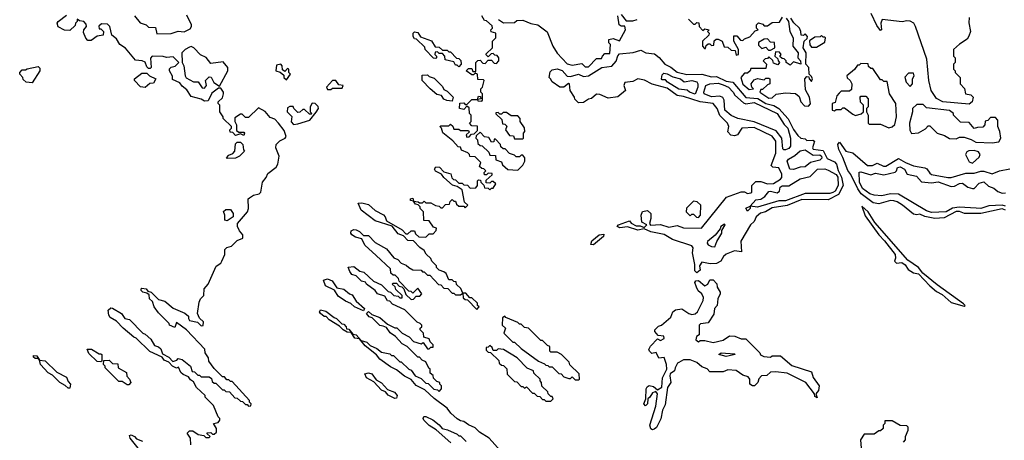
# Model space of a CAD drawing. Extents: x 2737310 to 2869991, y 870230 to 1012730.
# Tile 78 of 256: x 2819860 to 2825859, y 910102 to 912667. Entities that reach past the tile are written whole.
import ezdxf

# ---------------------------------------------------------------- set-up
doc = ezdxf.new("R2010")
doc.units = 0

msp = doc.modelspace()

# ---------------------------------------------------------------- linework, layer by layer
at = {"layer": '0CON02XD'}
for points in [[(2820902.5, 910075), (2820900, 910115), (2820880, 910145), (2820895, 910160), (2820915, 910160), (2820948.3, 910138.3), (2820981.7, 910131.7), (2820995, 910120), (2821015, 910120), (2821020, 910125), (2821001.7, 910141.7), (2821001.7, 910148.3), (2821025, 910150), (2821035, 910140), (2821045, 910140), (2821058.3, 910151.7), (2821060, 910175), (2821040, 910205), (2821068.3, 910211.7), (2821080, 910225), (2821080, 910235), (2821070, 910245), (2821040, 910315), (2820990, 910365), (2820990, 910375), (2820937.5, 910425), (2820919.3, 910459.3), (2820900.7, 910470.7), (2820888.3, 910488.3), (2820855, 910502.5), (2820842.5, 910515), (2820828.3, 910548.3), (2820815, 910542.5), (2820790, 910555), (2820768.3, 910578.3), (2820740.7, 910590.7), (2820728.3, 910608.3), (2820653.6, 910643.6), (2820570, 910725), (2820555, 910730), (2820490, 910785), (2820449.3, 910829.3), (2820410.7, 910850.7), (2820402.5, 910865), (2820400, 910895), (2820415, 910910), (2820425, 910907.5), (2820480, 910875), (2820500, 910845), (2820528.3, 910838.3), (2820610, 910755), (2820625, 910750), (2820659.3, 910719.3), (2820680.7, 910680.7), (2820705, 910672.5), (2820719.3, 910659.3), (2820730, 910630), (2820769.3, 910609.3), (2820792.5, 910582.5), (2820818.3, 910591.7), (2820825, 910600), (2820850, 910595), (2820900, 910555), (2820911.7, 910521.7), (2820925, 910520), (2820945, 910500), (2820955, 910500), (2820965, 910490), (2821015, 910490), (2821028.3, 910478.3), (2821031.7, 910461.7), (2821045, 910450), (2821055, 910450), (2821095, 910410), (2821105, 910410), (2821115, 910400), (2821138.3, 910398.3), (2821171.7, 910361.7), (2821185, 910360), (2821205, 910340), (2821218.3, 910338.3), (2821235, 910320), (2821245, 910320), (2821255, 910310), (2821268.3, 910311.7), (2821270, 910325), (2821260, 910335), (2821260, 910345), (2821155, 910460), (2821145, 910460), (2821135, 910470), (2821121.7, 910471.7), (2821108.3, 910488.3), (2821095, 910490), (2821045, 910540), (2821012.5, 910585), (2821010, 910605), (2820990, 910635), (2820988.3, 910658.3), (2820876.4, 910776.4), (2820815, 910820), (2820805, 910790), (2820773.6, 910803.6), (2820770, 910815), (2820705, 910880), (2820680, 910915), (2820668.3, 910948.3), (2820650, 910965), (2820648.3, 910988.3), (2820635, 911000), (2820610, 911005), (2820600, 911015), (2820600, 911025), (2820605, 911030), (2820630, 911025), (2820641.7, 911011.7), (2820660, 911005), (2820705, 910960), (2820745, 910950), (2820795, 910908.8), (2820867, 910877), (2820888.3, 910858.3), (2820887.5, 910845), (2820895, 910832.5), (2820942.5, 910822.5), (2820965, 910800), (2820978.3, 910801.7), (2820980, 910825), (2820956.4, 910846.4), (2820942.5, 910875), (2820952.5, 910945), (2820962.5, 910965), (2820982.5, 910985), (2820983.8, 911025), (2821007.5, 911055), (2821056.4, 911163.6), (2821085, 911182.5), (2821092.5, 911195), (2821110, 911235), (2821110, 911265), (2821123, 911277), (2821150, 911285), (2821185, 911320), (2821220, 911335), (2821220, 911355), (2821198.3, 911378.3), (2821187.5, 911405), (2821187.5, 911425), (2821247.5, 911495), (2821253.6, 911516.4), (2821252.5, 911575), (2821259.3, 911580.7), (2821285, 911596.7), (2821320, 911605), (2821330, 911615), (2821340, 911675), (2821362.5, 911705), (2821371.7, 911728.3), (2821423, 911767), (2821432.5, 911785), (2821441.2, 911835), (2821421.2, 911885), (2821423.3, 911905), (2821445, 911927.5), (2821476.4, 911943.6), (2821482.5, 911955), (2821470.7, 911990.7), (2821436.4, 912036.4), (2821415, 912060), (2821385, 912070), (2821356.1, 912106.1), (2821315, 912130), (2821255, 912070), (2821235, 912070), (2821215, 912090), (2821205, 912090), (2821171.7, 912068.3), (2821170, 912045), (2821180, 912025), (2821181.7, 911991.7), (2821195, 911980), (2821225, 911980), (2821230, 911975), (2821225, 911960), (2821205, 911970), (2821175, 911960), (2821158.3, 911978.3), (2821141.7, 911981.7), (2821140, 911995), (2821150, 912005), (2821150, 912015), (2821100, 912065), (2821100, 912075), (2821080, 912105), (2821080, 912145), (2821070, 912155), (2821070, 912165), (2821095, 912190), (2821102.5, 912215), (2821102.5, 912225), (2821085, 912250), (2821071.7, 912248.3), (2821030.7, 912219.3), (2821008.8, 912171.2), (2820985, 912170), (2820965, 912182.5), (2820905, 912197.5), (2820878.3, 912238.3), (2820850.7, 912260.7), (2820835, 912282.5), (2820791.7, 912301.7), (2820791.7, 912321.7), (2820772.5, 912355), (2820773, 912367), (2820783, 912377), (2820807, 912383), (2820830, 912405), (2820795, 912440), (2820755, 912436.7), (2820735, 912442.5), (2820666.4, 912443.6), (2820657, 912433), (2820660, 912375), (2820655, 912370), (2820645, 912370), (2820635, 912380), (2820625, 912407.5), (2820606.4, 912416.4), (2820565, 912420), (2820505, 912492.5), (2820470, 912515), (2820449.3, 912549.3), (2820421.7, 912571.7), (2820410, 912625), (2820395, 912640), (2820358.3, 912641.7), (2820343, 912627), (2820345, 912610), (2820355, 912610), (2820370, 912595), (2820368.3, 912571.7), (2820333, 912567), (2820295, 912540), (2820275, 912540), (2820263, 912553), (2820248.3, 912588.3), (2820250, 912605), (2820267.5, 912625), (2820265, 912640), (2820250, 912655), (2820225, 912660), (2820210, 912670), (2820210, 912655), (2820200, 912645), (2820198.3, 912631.7), (2820165, 912600), (2820133, 912603), (2820095, 912622.5), (2820087.5, 912645), (2820093.6, 912656.4), (2820145, 912693.3)], [(2820559.3, 912689.3), (2820595, 912647.5), (2820630, 912635), (2820645, 912620), (2820688.3, 912618.3), (2820695, 912580), (2820783, 912583), (2820825, 912596.7), (2820863, 912593), (2820898.3, 912611.7), (2820907.5, 912625), (2820906.7, 912635), (2820877.5, 912695)], [(2822635, 912340), (2822625, 912330), (2822615, 912330), (2822580, 912355), (2822595, 912370), (2822615, 912370), (2822621.7, 912351.7), (2822638.3, 912351.7), (2822640, 912405), (2822651.7, 912418.3), (2822665, 912420), (2822681.7, 912401.7), (2822695, 912400), (2822715, 912420), (2822735, 912420), (2822751.7, 912401.7), (2822765, 912400), (2822780, 912415), (2822780, 912435), (2822768.3, 912448.3), (2822755, 912450), (2822745, 912460), (2822731.7, 912458.3), (2822715, 912440), (2822701.7, 912451.7), (2822701.7, 912458.3), (2822740, 912495), (2822740, 912535), (2822760, 912555), (2822760, 912585), (2822731.7, 912591.7), (2822730, 912605), (2822740, 912615), (2822738.3, 912628.3), (2822705, 912660), (2822691.7, 912661.7), (2822675, 912690)], [(2822777, 912667), (2822808.3, 912648.3), (2822875, 912650), (2822888.3, 912661.7), (2822925, 912663.3), (2822975, 912643.8), (2823016.1, 912636.1), (2823073, 912593), (2823107.5, 912505), (2823135, 912462.5), (2823195, 912397.5), (2823225, 912390), (2823285, 912400), (2823305, 912380), (2823325, 912380), (2823375, 912430), (2823405, 912430), (2823410, 912445), (2823425, 912460), (2823455, 912460), (2823460, 912515), (2823450, 912525), (2823450, 912545), (2823475, 912552.5), (2823515, 912537.5), (2823550, 912605), (2823547.5, 912627.5), (2823525, 912627.5), (2823512.5, 912635), (2823505, 912690)], [(2823525, 912697.5), (2823555, 912660), (2823595, 912660), (2823621.7, 912668.3)], [(2823935, 912670), (2823965, 912640), (2823975, 912640), (2823985, 912650), (2823998.3, 912648.3), (2824000, 912625), (2824021.7, 912601.7), (2824035, 912610), (2824060, 912605), (2824050, 912595), (2824060, 912585), (2824058.3, 912571.7), (2824020, 912535), (2824020, 912505), (2824031.7, 912491.7), (2824038.3, 912491.7), (2824041.7, 912508.3), (2824055, 912520), (2824065, 912520), (2824075, 912510), (2824088.3, 912511.7), (2824091.7, 912538.3), (2824102.5, 912547.5), (2824115, 912547.5), (2824140, 912535), (2824151.7, 912501.7), (2824175, 912500), (2824195, 912480), (2824218.3, 912478.3), (2824225, 912450), (2824240, 912455), (2824240, 912485), (2824210, 912535), (2824211.7, 912568.3), (2824228.3, 912568.3), (2824251.7, 912541.7), (2824265, 912540), (2824275, 912550), (2824308.3, 912561.7), (2824341.7, 912598.3), (2824360, 912605), (2824350, 912615), (2824350, 912635), (2824361.7, 912648.3), (2824388.3, 912638.3), (2824395, 912630), (2824415, 912630), (2824445, 912650), (2824488.3, 912651.7), (2824508.3, 912681.7)], [(2824530, 912675), (2824543.3, 912655), (2824552.5, 912595), (2824572.5, 912555), (2824570, 912505), (2824602.5, 912465), (2824600, 912435), (2824616.7, 912416.7), (2824620, 912395), (2824575, 912410), (2824555, 912390), (2824530, 912405), (2824530, 912415), (2824518.3, 912428.3), (2824505, 912430), (2824491.7, 912441.7), (2824500, 912455), (2824488.3, 912468.3), (2824465, 912470), (2824460, 912445), (2824478.3, 912428.3), (2824480, 912415), (2824490, 912405), (2824478.3, 912391.7), (2824451.7, 912401.7), (2824448.3, 912418.3), (2824425, 912440), (2824415, 912430), (2824401.7, 912428.3), (2824390, 912415), (2824410, 912395), (2824405, 912370), (2824315, 912370), (2824310, 912355), (2824295, 912340), (2824275, 912340), (2824253.3, 912315), (2824265, 912272.5), (2824305, 912240), (2824330, 912245), (2824320, 912255), (2824317.5, 912275), (2824335, 912300), (2824355, 912307.5), (2824395, 912300), (2824405, 912310), (2824425, 912310), (2824430, 912305), (2824430, 912275), (2824415, 912270), (2824385, 912240), (2824375, 912240), (2824370, 912225), (2824425, 912187.5), (2824445, 912190), (2824468.3, 912211.7), (2824525, 912220), (2824587, 912217), (2824608.3, 912198.3), (2824620, 912165), (2824641.7, 912141.7), (2824665, 912140), (2824677, 912153), (2824672.5, 912195), (2824648.3, 912238.3), (2824642.5, 912305), (2824655, 912320), (2824668.3, 912318.3), (2824670, 912305), (2824685, 912290), (2824690, 912305), (2824685, 912320), (2824670, 912335), (2824667.5, 912375), (2824650, 912395), (2824652.5, 912465), (2824632.5, 912495), (2824640, 912535), (2824658.3, 912551.7), (2824660, 912565), (2824645, 912580), (2824635, 912570), (2824621.7, 912571.7), (2824620, 912595), (2824610, 912615), (2824577, 912647), (2824557.5, 912675)], [(2825645, 912680), (2825643, 912647), (2825653.3, 912595), (2825643.6, 912566.4), (2825633, 912547), (2825585, 912517.5), (2825550, 912485), (2825550, 912445), (2825560, 912435), (2825560, 912405), (2825550, 912395), (2825550, 912365), (2825560, 912355), (2825560, 912345), (2825590, 912315), (2825590, 912275), (2825617, 912247), (2825622.5, 912215), (2825655, 912208.8), (2825669.2, 912195), (2825662, 912165), (2825645, 912151.4), (2825485, 912166), (2825445, 912186.7), (2825413.3, 912235), (2825398.8, 912295), (2825385.8, 912425), (2825317.5, 912625), (2825307.5, 912645), (2825285, 912657.5), (2825265, 912660), (2825236.4, 912653.6), (2825115, 912667.5), (2825106.7, 912645), (2825110, 912605), (2825105, 912600), (2825081.2, 912631.2), (2825047.5, 912705)], [(2822535, 912380), (2822525, 912390), (2822515, 912390), (2822505, 912410), (2822451.7, 912421.7), (2822450, 912445), (2822435, 912460), (2822415, 912460), (2822405, 912470), (2822391.7, 912468.3), (2822390, 912455), (2822400, 912445), (2822400, 912435), (2822395, 912430), (2822381.7, 912431.7), (2822330, 912485), (2822328.3, 912498.3), (2822278.3, 912548.3), (2822265, 912550), (2822257.5, 912565), (2822257.5, 912585), (2822265, 912592.5), (2822285, 912587.5), (2822301.7, 912561.7), (2822368.3, 912538.3), (2822391.7, 912501.7), (2822415, 912500), (2822435, 912480), (2822465, 912480), (2822475, 912470), (2822485, 912470), (2822521.7, 912431.7), (2822535, 912430), (2822548.3, 912418.3), (2822550, 912395), (2822535, 912380)], [(2824435, 912480), (2824460, 912495), (2824458.3, 912528.3), (2824435, 912530), (2824415, 912550), (2824395, 912547.5), (2824361.7, 912528.3), (2824361.7, 912511.7), (2824381.7, 912491.7), (2824405, 912500), (2824421.7, 912481.7), (2824435, 912480)], [(2824715, 912500), (2824765, 912530), (2824770, 912555), (2824765, 912560), (2824755, 912560), (2824745, 912570), (2824737.5, 912562.5), (2824705, 912560), (2824671.7, 912538.3), (2824673, 912513), (2824685, 912500), (2824715, 912500)], [(2820985, 912250), (2820997.5, 912265), (2820992.5, 912295), (2821015, 912317.5), (2821026.4, 912316.4), (2821043.6, 912283.6), (2821078.3, 912261.7), (2821127.5, 912355), (2821127.5, 912375), (2821099.3, 912409.3), (2821025, 912400), (2820996.4, 912436.4), (2820961.7, 912451.7), (2820920, 912495), (2820905, 912502.5), (2820895, 912500), (2820867.5, 912485), (2820847.5, 912465), (2820850, 912405), (2820860, 912385), (2820867.5, 912325), (2820875, 912312.5), (2820918.3, 912288.3), (2820947, 912287), (2820971.7, 912251.7), (2820985, 912250)], [(2823985, 911122.5), (2823972.5, 911135), (2823972.5, 911175), (2823958.8, 911245), (2823962.5, 911275), (2823955, 911287.5), (2823836.4, 911326.4), (2823787, 911357), (2823705, 911372.5), (2823665, 911392.5), (2823625, 911384.2), (2823563.6, 911403.6), (2823517, 911397), (2823500, 911405), (2823507.5, 911415), (2823575, 911440), (2823586.4, 911426.4), (2823615, 911410), (2823639.3, 911409.3), (2823665, 911400), (2823680, 911415), (2823651.2, 911431.2), (2823646.2, 911475), (2823655, 911496.2), (2823685, 911503.3), (2823705.8, 911485.8), (2823705.9, 911454.1), (2823697.5, 911425), (2823703.8, 911413.8), (2823765, 911418.8), (2823815, 911402.5), (2823865, 911411.2), (2823905, 911398), (2824014.1, 911395.9), (2824166.4, 911583.6), (2824255, 911616.7), (2824275, 911616.7), (2824295, 911607.5), (2824315, 911610), (2824320, 911615), (2824320, 911655), (2824345, 911680), (2824375, 911680), (2824415, 911666.7), (2824453, 911667), (2824495, 911693.3), (2824502.5, 911705), (2824503.3, 911725), (2824485, 911762.5), (2824448.3, 911768.3), (2824438.3, 911778.3), (2824466.2, 911853.8), (2824466, 911925), (2824445, 911956.7), (2824335, 912010), (2824260, 912005), (2824232.5, 911965), (2824215, 911958.8), (2824191.7, 911961.7), (2824173.6, 911983.6), (2824180, 912015), (2824172.5, 912035), (2824125, 912082.5), (2824110, 912125), (2824085, 912156.2), (2824005, 912165.8), (2823905, 912197.5), (2823865, 912204), (2823805, 912248.1), (2823714.3, 912274.3), (2823667, 912297), (2823625, 912306), (2823595, 912290), (2823547, 912283), (2823540, 912265), (2823550, 912235), (2823505, 912196.7), (2823445, 912188.8), (2823395, 912210), (2823375, 912212.5), (2823343.6, 912186.4), (2823325, 912182.5), (2823295, 912162.5), (2823265, 912160), (2823241.7, 912181.7), (2823240, 912195), (2823213.3, 912235), (2823210, 912275), (2823203, 912277), (2823175, 912256.2), (2823150, 912255), (2823105, 912287.5), (2823093.3, 912305), (2823086.7, 912315), (2823091.7, 912348.3), (2823105, 912360), (2823135, 912367.5), (2823165, 912356.7), (2823195, 912322.5), (2823215, 912320), (2823265, 912333.8), (2823295, 912321.2), (2823325, 912324), (2823407.5, 912375), (2823467.3, 912382.7), (2823495, 912413.3), (2823504.2, 912445.8), (2823515, 912458.8), (2823597, 912467), (2823645, 912481.2), (2823675, 912463.8), (2823728.3, 912458.3), (2823756.4, 912436.4), (2823790, 912395), (2823827.1, 912377.1), (2823865, 912347.5), (2823925, 912332.5), (2824015, 912333.8), (2824075, 912318.8), (2824105, 912320), (2824165, 912291.9), (2824205, 912286), (2824285, 912192), (2824356.4, 912186.4), (2824405, 912155.7), (2824454.3, 912144.3), (2824485.6, 912125.6), (2824541.7, 912061.7), (2824575, 911996.7), (2824600.7, 911960.7), (2824620, 911945), (2824645, 911940), (2824655, 911930), (2824693, 911933), (2824702.5, 911925), (2824690, 911885), (2824695, 911877.5), (2824755, 911868.8), (2824779.4, 911819.4), (2824825, 911800.8), (2824836.2, 911786.2), (2824846.3, 911746.3), (2824867.2, 911707.2), (2824877.5, 911655), (2824849.5, 911600.5), (2824785, 911567.5), (2824625, 911570.8), (2824535, 911533.8), (2824445, 911519.2), (2824403.9, 911496.1), (2824373, 911487), (2824346.7, 911465), (2824333.8, 911436.2), (2824312.5, 911415), (2824253, 911317), (2824258.3, 911251.7), (2824215, 911257.5), (2824165, 911236.2), (2824147, 911223), (2824132.5, 911195), (2824105, 911179.2), (2824067.5, 911177.5), (2824015, 911187.5), (2824002.5, 911165), (2824005, 911140), (2823985, 911122.5)], [(2819935, 912282.5), (2819900, 912285), (2819881.7, 912301.7), (2819880, 912315), (2819860, 912335), (2819860, 912345), (2819875, 912360), (2819895, 912360), (2819905, 912367.5), (2819971.7, 912381.7), (2819981.7, 912371.7), (2819982.5, 912355), (2819935, 912282.5)], [(2821485, 912300), (2821510, 912335), (2821500, 912345), (2821500, 912365), (2821491.7, 912368.3), (2821475, 912350), (2821461.7, 912361.7), (2821460, 912385), (2821450, 912395), (2821425, 912390), (2821420, 912355), (2821447.5, 912347.5), (2821468.3, 912328.3), (2821470, 912315), (2821485, 912300)], [(2825155, 912007.5), (2825175, 912012.5), (2825191.7, 912028.3), (2825202.5, 912075), (2825197.5, 912155), (2825160, 912215), (2825145, 912290), (2825125, 912290), (2825115, 912300), (2825105, 912300), (2825058.3, 912368.3), (2825045, 912370), (2825031.7, 912381.7), (2825028.3, 912398.3), (2824985, 912400), (2824975, 912390), (2824965, 912390), (2824946.4, 912363.6), (2824900, 912325), (2824901.7, 912311.7), (2824920, 912295), (2824930, 912275), (2824928.3, 912241.7), (2824915, 912230), (2824865, 912230), (2824851.7, 912218.3), (2824838.3, 912201.7), (2824828.3, 912161.7), (2824810, 912155), (2824810, 912115), (2824825, 912110), (2824835, 912120), (2824865, 912120), (2824875, 912130), (2824885, 912130), (2824935, 912090), (2824953, 912083), (2824987, 912093), (2825000, 912105), (2825000, 912145), (2824983, 912163), (2824980, 912195), (2824985, 912200), (2825015, 912200), (2825030, 912185), (2825030, 912135), (2825020, 912125), (2825020, 912105), (2825030, 912085), (2825030, 912035), (2825035, 912030), (2825105, 912030), (2825155, 912007.5)], [(2820625, 912252.5), (2820596.4, 912256.4), (2820560, 912295), (2820560, 912305), (2820605, 912340), (2820635, 912340), (2820650, 912325), (2820690, 912305), (2820675, 912280), (2820653, 912277), (2820625, 912252.5)], [(2822805, 910020), (2822720, 910115), (2822661.7, 910151.7), (2822635, 910177.5), (2822595, 910197.5), (2822566.7, 910216.7), (2822545, 910220), (2822525, 910232.5), (2822487, 910267), (2822465, 910297.5), (2822385, 910356.7), (2822329.3, 910409.3), (2822276.4, 910436.4), (2822245, 910472.5), (2822205, 910492.5), (2822155, 910532.5), (2822119.3, 910549.3), (2822055, 910597.5), (2822033, 910623), (2821965, 910677.5), (2821930, 910720), (2821902.5, 910725), (2821880, 910760), (2821855, 910762.5), (2821830, 910775), (2821808.3, 910798.3), (2821745, 910837.5), (2821727, 910857), (2821715, 910857.5), (2821692.5, 910875), (2821687.5, 910885), (2821693, 910897), (2821725, 910890), (2821775, 910850), (2821790, 910845), (2821821.7, 910811.7), (2821835, 910810), (2821850, 910795), (2821851.7, 910781.7), (2821865, 910780), (2821890, 910750), (2821910, 910745), (2821940, 910710), (2821975, 910700), (2821995, 910680), (2822035, 910662.5), (2822065, 910640), (2822115, 910630), (2822125, 910620), (2822138.3, 910618.3), (2822175, 910580), (2822185, 910580), (2822230, 910535), (2822245, 910530), (2822270, 910495), (2822305, 910480), (2822335, 910450), (2822348.3, 910448.3), (2822383, 910413), (2822405, 910410), (2822415, 910400), (2822430, 910415), (2822430, 910435), (2822420, 910445), (2822420, 910455), (2822401.7, 910461.7), (2822381.7, 910481.7), (2822378.3, 910498.3), (2822361.7, 910511.7), (2822360, 910535), (2822351.7, 910541.7), (2822335, 910580), (2822311.7, 910591.7), (2822295, 910610), (2822285, 910610), (2822220, 910675), (2822190.7, 910690.7), (2822150, 910735), (2822117, 910757), (2822095, 910790), (2822075, 910797.5), (2822055, 910802.5), (2822008.3, 910848.3), (2821990, 910855), (2821972.5, 910875), (2821985, 910887.5), (2822005, 910870), (2822055, 910850), (2822100, 910810), (2822145, 910787.5), (2822157, 910787), (2822190, 910755), (2822233.3, 910733.3), (2822260, 910705), (2822305, 910690), (2822318.3, 910698.3), (2822345, 910660), (2822355, 910660), (2822365, 910670), (2822380, 910670), (2822380, 910685), (2822361.7, 910701.7), (2822355, 910720), (2822321.7, 910731.7), (2822320, 910755), (2822300, 910775), (2822300, 910785), (2822310, 910795), (2822310, 910805), (2822300, 910815), (2822281.7, 910821.7), (2822206.7, 910896.7), (2822131.7, 910931.7), (2822115, 910950), (2822101.7, 910951.7), (2822085, 910980), (2822040, 910995), (2822026.4, 911016.4), (2821973.6, 911053.6), (2821966.4, 911066.4), (2821941.7, 911071.7), (2821910, 911105), (2821883.6, 911113.6), (2821871.7, 911131.7), (2821861.7, 911158.3), (2821895, 911162.5), (2821933, 911133), (2821957.5, 911127.5), (2822015, 911072.5), (2822065, 911050), (2822105, 911010), (2822120, 911005), (2822140, 910985), (2822165, 910980), (2822175, 910970), (2822190, 910970), (2822190, 910985), (2822151.7, 911021.7), (2822148.3, 911038.3), (2822130, 911055), (2822135, 911060), (2822155, 911060), (2822171.7, 911041.7), (2822188.3, 911038.3), (2822200, 911025), (2822211.7, 910991.7), (2822245, 910960), (2822258.3, 910961.7), (2822275, 910980), (2822298.3, 910981.7), (2822310, 910995), (2822285, 911030), (2822255, 911000), (2822245, 911010), (2822231.7, 911011.7), (2822171.7, 911071.7), (2822168.3, 911088.3), (2822148.3, 911108.3), (2822135, 911110), (2822121.7, 911121.7), (2822118.3, 911148.3), (2822031.7, 911228.3), (2821962.3, 911292.3), (2821945, 911330), (2821905, 911340), (2821883.3, 911355), (2821877.5, 911365), (2821880, 911380), (2821895, 911386.7), (2821910, 911385), (2821930, 911375), (2821955, 911350), (2821985, 911350), (2822025, 911307.5), (2822095, 911270), (2822140, 911215), (2822163.6, 911203.6), (2822185, 911182.5), (2822215, 911170), (2822230, 911155), (2822255, 911142.5), (2822305, 911140), (2822315, 911130), (2822325, 911130), (2822345, 911110), (2822358.3, 911108.3), (2822411.7, 911051.7), (2822425, 911050), (2822445, 911030), (2822468.3, 911028.3), (2822495, 911000), (2822505, 911000), (2822515, 910990), (2822545, 910990), (2822560, 911000), (2822548.3, 911028.3), (2822521.7, 911051.7), (2822518.3, 911068.3), (2822505, 911070), (2822495, 911080), (2822475, 911080), (2822458.3, 911118.3), (2822445, 911130), (2822415, 911140), (2822400, 911155), (2822400, 911165), (2822370, 911195), (2822365, 911210), (2822337, 911237), (2822325, 911260), (2822297, 911277), (2822258.3, 911318.3), (2822225, 911320), (2822198.3, 911348.3), (2822165, 911360), (2822128.3, 911408.3), (2822025, 911440), (2821940, 911505), (2821921.7, 911548.3), (2821945, 911550), (2821985, 911540), (2822025, 911502.5), (2822076.4, 911476.4), (2822087.5, 911465), (2822095, 911440), (2822190, 911385), (2822211.7, 911361.7), (2822225, 911360), (2822245, 911380), (2822265, 911380), (2822271.7, 911361.7), (2822291.7, 911341.7), (2822335, 911340), (2822355, 911360), (2822378.3, 911361.7), (2822398.3, 911381.7), (2822400, 911395), (2822381.7, 911401.7), (2822355, 911440), (2822321.7, 911441.7), (2822320, 911495), (2822300, 911515), (2822300, 911525), (2822288.3, 911538.3), (2822271.7, 911541.7), (2822260, 911560), (2822240, 911565), (2822240, 911575), (2822255, 911577.5), (2822260, 911560), (2822287, 911557), (2822295, 911550), (2822315, 911550), (2822325, 911560), (2822335, 911550), (2822365, 911550), (2822393, 911533), (2822415, 911530), (2822425, 911520), (2822435, 911520), (2822455, 911540), (2822478.3, 911541.7), (2822481.7, 911558.3), (2822495, 911570), (2822505, 911560), (2822515, 911560), (2822521.7, 911541.7), (2822535, 911530), (2822565, 911530), (2822575, 911520), (2822590, 911535), (2822570, 911555), (2822555, 911630), (2822525, 911650), (2822497, 911657), (2822443.6, 911703.6), (2822430, 911725), (2822393.6, 911743.6), (2822387.5, 911755), (2822395, 911770), (2822417, 911767), (2822445, 911740), (2822486.7, 911726.7), (2822492.5, 911702.5), (2822502.5, 911692.5), (2822515, 911690), (2822535, 911670), (2822555, 911670), (2822565, 911660), (2822588.3, 911658.3), (2822605, 911640), (2822638.3, 911641.7), (2822650, 911655), (2822650, 911685), (2822655, 911690), (2822668.3, 911688.3), (2822670, 911675), (2822688.3, 911658.3), (2822691.7, 911641.7), (2822715, 911640), (2822725, 911630), (2822735, 911640), (2822745, 911640), (2822760, 911665), (2822745, 911680), (2822735, 911680), (2822725, 911670), (2822701.7, 911671.7), (2822701.7, 911688.3), (2822738.3, 911721.7), (2822738.3, 911728.3), (2822715, 911730), (2822705, 911720), (2822691.7, 911721.7), (2822690, 911735), (2822700, 911745), (2822688.3, 911758.3), (2822675, 911760), (2822661.7, 911771.7), (2822670, 911795), (2822658.3, 911808.3), (2822635, 911830), (2822601.7, 911831.7), (2822600, 911845), (2822590, 911855), (2822551.7, 911871.7), (2822545, 911890), (2822531.7, 911891.7), (2822498.3, 911928.3), (2822437, 911977), (2822430, 912005), (2822420, 912015), (2822425, 912020), (2822475, 912020), (2822485, 912030), (2822498.3, 912018.3), (2822505, 912000), (2822535, 912000), (2822545, 911990), (2822595, 911990), (2822598.3, 911981.7), (2822580, 911965), (2822585, 911950), (2822598.3, 911951.7), (2822611.7, 911968.3), (2822628.3, 911971.7), (2822648.3, 911991.7), (2822648.3, 912018.3), (2822615, 912020), (2822600, 912035), (2822610, 912045), (2822610, 912085), (2822600, 912095), (2822598.3, 912128.3), (2822585, 912140), (2822565, 912120), (2822540, 912125), (2822541.7, 912158.3), (2822565, 912160), (2822575, 912150), (2822585, 912150), (2822615, 912180), (2822650, 912180), (2822655, 912200), (2822668.3, 912198.3), (2822670, 912185), (2822650, 912180), (2822651.7, 912171.7), (2822675, 912170), (2822680, 912175), (2822680, 912215), (2822670, 912225), (2822670, 912245), (2822680, 912255), (2822690, 912295), (2822685, 912300), (2822651.7, 912301.7), (2822650, 912335), (2822635, 912340)], [(2821755, 912240), (2821765, 912250), (2821825, 912250), (2821830, 912265), (2821805, 912270), (2821786.2, 912296.2), (2821765, 912296.7), (2821730, 912255), (2821735, 912240), (2821755, 912240)], [(2822495, 912170), (2822463, 912173), (2822445, 912182.5), (2822430, 912205), (2822401.2, 912211.2), (2822360, 912245), (2822312.5, 912295), (2822311.7, 912328.3), (2822345, 912330), (2822355, 912320), (2822385, 912310), (2822435, 912260), (2822445, 912240), (2822465, 912230), (2822500, 912195), (2822495, 912170)], [(2823975, 912212.5), (2823940, 912225), (2823927, 912237), (2823875, 912243.3), (2823807.5, 912285), (2823795, 912300), (2823775, 912300), (2823770, 912305), (2823775, 912330), (2823785, 912340), (2823805, 912337.5), (2823838.3, 912318.3), (2823885, 912306.7), (2823908.3, 912288.3), (2823955, 912296.2), (2823985, 912287.5), (2823992.5, 912275), (2823992.5, 912255), (2823975, 912212.5)], [(2825285, 912260), (2825300, 912275), (2825300, 912305), (2825310, 912325), (2825305, 912340), (2825275, 912340), (2825253, 912317), (2825260, 912285), (2825285, 912260)], [(2824515, 911872.5), (2824510, 911880), (2824503.8, 911945), (2824468.8, 911988.8), (2824334.1, 912044.1), (2824235, 912063.3), (2824195, 912083.3), (2824156.7, 912115), (2824152.5, 912175), (2824143, 912193), (2824125, 912200), (2824075, 912196.7), (2824030, 912215), (2824027.5, 912225), (2824040, 912265), (2824063.9, 912276.1), (2824115, 912278.8), (2824145, 912270), (2824177.5, 912255), (2824207.5, 912225), (2824217, 912207), (2824268.8, 912158.8), (2824285, 912153.8), (2824335, 912161.2), (2824475, 912093.8), (2824517.7, 912027.7), (2824540, 912005), (2824557.1, 911945), (2824556.7, 911895), (2824545, 911881.2), (2824525, 911873.3), (2824515, 911872.5)], [(2821528.3, 912028.3), (2821555, 912032.5), (2821627.5, 912055), (2821667, 912103), (2821680, 912125), (2821678.3, 912138.3), (2821660, 912155), (2821641.7, 912158.3), (2821630, 912135), (2821630, 912105), (2821640, 912095), (2821635, 912090), (2821625, 912090), (2821595, 912120), (2821585, 912120), (2821567, 912103), (2821555, 912100), (2821530, 912125), (2821527, 912137), (2821505, 912137.5), (2821491.7, 912128.3), (2821490, 912105), (2821517, 912077), (2821513, 912043), (2821528.3, 912028.3)], [(2825785, 911916.7), (2825825, 911922.5), (2825837.5, 911945), (2825832.5, 911985), (2825820, 912015), (2825820, 912055), (2825805, 912070), (2825775, 912070), (2825758.3, 912051.7), (2825741.7, 912048.3), (2825740, 912025), (2825728.3, 912011.7), (2825695, 912010), (2825675, 912002.5), (2825645, 912040), (2825591.7, 912041.7), (2825550, 912085), (2825550, 912095), (2825525, 912112.5), (2825385, 912130), (2825365, 912150), (2825325, 912150), (2825300, 912125), (2825300, 912105), (2825281.2, 912035), (2825283.6, 911993.6), (2825293, 911973), (2825335, 911977.5), (2825378.3, 912001.7), (2825395, 912020), (2825405, 912020), (2825450, 911975), (2825495, 911960), (2825525, 911942.5), (2825565, 911940), (2825585, 911950), (2825615, 911950), (2825657, 911937), (2825685, 911920), (2825785, 911916.7)], [(2822925, 911940), (2822930, 911945), (2822930, 911975), (2822937.5, 911985), (2822936.4, 912006.4), (2822910, 912045), (2822910, 912065), (2822895, 912080), (2822855, 912080), (2822825, 912100), (2822805, 912100), (2822795, 912090), (2822785, 912090), (2822775, 912100), (2822761.7, 912098.3), (2822761.7, 912091.7), (2822798.3, 912058.3), (2822801.7, 912031.7), (2822815, 912030), (2822828.3, 912018.3), (2822820, 911995), (2822845, 911960), (2822868.3, 911958.3), (2822875, 911940), (2822925, 911940)], [(2822895, 911750), (2822925, 911780), (2822937.5, 911805), (2822937.5, 911825), (2822925, 911840), (2822915, 911840), (2822905, 911830), (2822885, 911830), (2822875, 911840), (2822845, 911850), (2822818.3, 911878.3), (2822805, 911880), (2822791.7, 911891.7), (2822790, 911905), (2822758.3, 911938.3), (2822751.7, 911938.3), (2822748.3, 911921.7), (2822735, 911920), (2822718.3, 911948.3), (2822691.7, 911951.7), (2822665, 911980), (2822641.7, 911958.3), (2822640, 911945), (2822650, 911935), (2822651.7, 911911.7), (2822665, 911900), (2822678.3, 911898.3), (2822718.3, 911858.3), (2822725, 911840), (2822758.3, 911838.3), (2822761.7, 911811.7), (2822795, 911800), (2822801.7, 911781.7), (2822833, 911753), (2822895, 911750)], [(2821125, 911820), (2821120, 911825), (2821135, 911840), (2821159.3, 911850.7), (2821170, 911865), (2821175, 911910), (2821185, 911920), (2821205, 911920), (2821220, 911905), (2821223, 911873), (2821230, 911865), (2821200, 911835), (2821175, 911822.5), (2821125, 911820)], [(2824575, 911753.8), (2824552.5, 911755), (2824536.2, 911805), (2824543.2, 911816.8), (2824582.3, 911837.7), (2824615, 911868), (2824645, 911874), (2824695, 911840.8), (2824735, 911843.3), (2824745.8, 911835), (2824747.3, 911822.7), (2824735, 911810), (2824677.5, 911795), (2824645, 911770), (2824615, 911768), (2824575, 911753.8)], [(2825865, 911505.6), (2825845, 911512.5), (2825715, 911485.8), (2825615.9, 911485.9), (2825585, 911497.5), (2825565, 911497.5), (2825491.7, 911458.3), (2825436.1, 911453.9), (2825375, 911466.2), (2825345, 911480), (2825325, 911476.2), (2825305, 911481.2), (2825237.5, 911535), (2825205, 911556.7), (2825185, 911562.5), (2825165, 911563.3), (2825095, 911543.3), (2825059.3, 911549.3), (2824986, 911605), (2824965.7, 911635), (2824922.7, 911722.7), (2824905, 911746.7), (2824875.6, 911825.6), (2824850, 911875), (2824844, 911906), (2824855, 911920), (2824894.2, 911864.2), (2824935, 911854), (2825025, 911777.5), (2825055, 911777.5), (2825085, 911792.5), (2825123.6, 911773.6), (2825136.4, 911773.6), (2825215, 911821.2), (2825257.5, 911795), (2825305, 911776.2), (2825373.6, 911763.6), (2825386.4, 911756.4), (2825405, 911730), (2825415, 911723.3), (2825515, 911703.8), (2825535, 911703.8), (2825625, 911730), (2825675, 911731.2), (2825715, 911743.8), (2825735, 911743.3), (2825785, 911727.5), (2825830, 911745), (2825891.7, 911758.3)], [(2825665, 911792.5), (2825705, 911827.5), (2825712.5, 911845), (2825700.7, 911860.7), (2825675, 911870), (2825643, 911867), (2825630, 911860), (2825622.5, 911845), (2825645, 911800), (2825665, 911792.5)], [(2824295, 911500), (2824285, 911517.5), (2824310, 911530), (2824345, 911567.5), (2824375, 911572.5), (2824400.7, 911589.3), (2824425, 911618.8), (2824435, 911622), (2824475, 911610), (2824488.3, 911621.7), (2824493.8, 911645), (2824505, 911653.8), (2824545, 911653.3), (2824615, 911696.7), (2824675, 911710), (2824720, 911755), (2824765, 911756.7), (2824785, 911750), (2824835, 911722), (2824845.5, 911705.5), (2824845.8, 911655), (2824827.9, 911622.1), (2824815, 911612.5), (2824795, 911607.5), (2824645, 911606.2), (2824525, 911562.5), (2824485, 911561.2), (2824355, 911523.3), (2824310, 911530), (2824310, 911515), (2824295, 911500)], [(2825865, 911530), (2825845, 911535.7), (2825765, 911530.8), (2825715, 911515.8), (2825688.3, 911518.3), (2825584.3, 911524.3), (2825542.1, 911517.9), (2825505, 911495.8), (2825415, 911491.4), (2825385, 911500.8), (2825215, 911602), (2825165, 911604.2), (2825112.3, 911592.3), (2825065, 911595.8), (2825040, 911605), (2824995, 911636.7), (2824977.5, 911675), (2824975, 911736.7), (2824985, 911740), (2825045, 911720), (2825075, 911730), (2825125, 911720), (2825193.6, 911736.4), (2825202.5, 911745), (2825207.5, 911765), (2825225, 911770), (2825250, 911755), (2825267.5, 911725), (2825323.6, 911713.6), (2825355, 911677.5), (2825415, 911672), (2825455, 911678), (2825535, 911650), (2825555, 911652.5), (2825585, 911668.8), (2825605, 911670), (2825636.4, 911646.4), (2825665, 911636.7), (2825675, 911637.5), (2825705, 911670), (2825735, 911677.5), (2825761.7, 911651.7), (2825795, 911640), (2825819.5, 911619.5), (2825845, 911608.8), (2825865, 911611.2)], [(2823995, 911460), (2824007.5, 911475), (2824010, 911535), (2823987, 911557), (2823965, 911560), (2823921.7, 911518.3), (2823920, 911495), (2823945, 911470), (2823955, 911480), (2823965, 911480), (2823983, 911463), (2823995, 911460)], [(2825615, 910920), (2825620, 910925), (2825610, 910935), (2825449.5, 911049.5), (2825362, 911122), (2825335.8, 911155.8), (2825271.4, 911201.4), (2825070.8, 911430.8), (2825030, 911495), (2824990, 911530), (2825011.2, 911471.2), (2825094.2, 911354.2), (2825128.8, 911318.8), (2825193.3, 911235), (2825196.7, 911213.3), (2825190, 911195), (2825201.7, 911181.7), (2825235, 911186.7), (2825255, 911172.5), (2825273.9, 911143.9), (2825305, 911123.3), (2825336.2, 911116.2), (2825405, 911043.3), (2825445, 911010), (2825480.5, 910990.5), (2825535, 910943.3), (2825615, 910920)], [(2821125, 911440), (2821110, 911445), (2821110, 911475), (2821102.5, 911497.5), (2821115, 911510), (2821145, 911510), (2821160, 911485), (2821160, 911465), (2821125, 911440)], [(2824095, 911282.5), (2824106.4, 911313.6), (2824137.5, 911365), (2824138.3, 911381.7), (2824157.5, 911415), (2824155, 911420), (2824132.5, 911405), (2824128.3, 911391.7), (2824096.4, 911353.6), (2824050, 911315), (2824047.5, 911305), (2824053.9, 911293.9), (2824075, 911283.3), (2824095, 911282.5)], [(2823355, 911293.3), (2823340, 911295), (2823345, 911317.5), (2823390, 911355), (2823418.3, 911358.3), (2823417.5, 911345), (2823355, 911293.3)], [(2821955, 910892.5), (2821900, 910915), (2821877, 910937), (2821845, 910950), (2821800.7, 910980.7), (2821778.3, 911018.3), (2821723.6, 911043.6), (2821711.7, 911078.3), (2821735, 911087.5), (2821763.6, 911073.6), (2821791.7, 911031.7), (2821835, 911023.3), (2821870, 910995), (2821885, 910990), (2821910.7, 910950.7), (2821960, 910905), (2821955, 910892.5)], [(2823715, 910166.7), (2823705, 910172.5), (2823700, 910195), (2823735, 910310), (2823746, 910386), (2823735, 910400), (2823715, 910392.5), (2823700, 910365), (2823687.5, 910355), (2823685.8, 910324.2), (2823672.3, 910312.3), (2823663.1, 910325), (2823673.8, 910355), (2823677.5, 910415), (2823682.1, 910427.9), (2823695, 910436), (2823720.7, 910430.7), (2823745, 910410), (2823773, 910427), (2823777.1, 910482.9), (2823803.3, 910535), (2823801.2, 910565), (2823786.4, 910606.4), (2823753.8, 910603.8), (2823737.5, 910637.5), (2823710.7, 910630.7), (2823696.2, 910645), (2823693.9, 910656.1), (2823703.9, 910676.1), (2823745, 910720), (2823765, 910710), (2823786.4, 910723.6), (2823785, 910737.5), (2823750.7, 910740.7), (2823730, 910765), (2823730, 910775), (2823751.7, 910798.3), (2823770, 910805), (2823826.4, 910853.6), (2823840, 910885), (2823855, 910898), (2823895, 910903.3), (2823937.5, 910875), (2823955, 910870), (2823975, 910873.8), (2823990, 910885), (2824023.8, 910955), (2824026.2, 910973.8), (2824016.1, 910996.1), (2823994.2, 911014.2), (2823983.3, 911035), (2823972.5, 911065), (2823980, 911075), (2823996.1, 911076.1), (2824035, 911043.3), (2824052.5, 911055), (2824065, 911080), (2824085, 911080), (2824107, 911057), (2824110, 911035), (2824127.5, 911005), (2824127.5, 910995), (2824113.3, 910965), (2824110, 910925), (2824093.3, 910905), (2824089.5, 910870.5), (2824055, 910817.5), (2824008.3, 910811.7), (2824000, 910805), (2824000, 910745), (2823982.5, 910735), (2823980, 910715), (2823995, 910702.5), (2824005, 910710), (2824035, 910710), (2824085, 910697.5), (2824145, 910712.5), (2824185, 910740), (2824217, 910737), (2824255, 910720), (2824285, 910720), (2824370, 910635), (2824373.6, 910623.6), (2824393, 910613), (2824435, 910610), (2824445, 910617.5), (2824495, 910617.5), (2824565, 910557.5), (2824685, 910520), (2824693.3, 910485), (2824730, 910435), (2824727.5, 910405), (2824710, 910385), (2824718.3, 910361.7), (2824705, 910370), (2824702.5, 910385), (2824650, 910455), (2824535, 910511.2), (2824465, 910520), (2824435, 910517.5), (2824411.7, 910498.3), (2824380, 910495), (2824363, 910477), (2824356.4, 910453.6), (2824336.1, 910433.9), (2824325, 910433.3), (2824307.5, 910445), (2824307.5, 910475), (2824298.3, 910488.3), (2824265, 910500), (2824225, 910527.5), (2824175, 910532.5), (2824145, 910520), (2824065, 910520), (2824048.3, 910538.3), (2824015, 910550), (2823985, 910577.5), (2823945, 910593.3), (2823905, 910593.3), (2823875, 910577.5), (2823867, 910573), (2823852.5, 910545), (2823850, 910525), (2823823, 910507), (2823820, 910495), (2823827.5, 910455), (2823807.5, 910425), (2823792, 910318), (2823776.7, 910285), (2823765.9, 910234.1), (2823738.8, 910181.2), (2823725, 910170), (2823715, 910166.7)], [(2822645, 910900), (2822660, 910915), (2822650, 910925), (2822648.3, 910938.3), (2822615, 910970), (2822601.7, 910971.7), (2822578.3, 910998.3), (2822560, 911000), (2822561.7, 910971.7), (2822575, 910960), (2822588.3, 910958.3), (2822645, 910900)], [(2823265, 910470), (2823270, 910475), (2823268.3, 910508.3), (2823211.7, 910561.7), (2823208.3, 910578.3), (2823160, 910625), (2823135, 910640), (2823095, 910640), (2823090, 910645), (2823090, 910675), (2823075, 910680), (2823045, 910710), (2823035, 910710), (2822960, 910785), (2822935, 910790), (2822915, 910810), (2822905, 910810), (2822895, 910820), (2822821.7, 910851.7), (2822815, 910860), (2822801.7, 910848.3), (2822800, 910805), (2822820, 910785), (2822810, 910755), (2822865, 910700), (2822875, 910700), (2822915, 910662.5), (2823020, 910585), (2823058.3, 910568.3), (2823065, 910560), (2823078.3, 910558.3), (2823085, 910550), (2823105, 910550), (2823145, 910510), (2823158.3, 910508.3), (2823175, 910490), (2823205, 910480), (2823215, 910480), (2823225, 910490), (2823245, 910470), (2823265, 910470)], [(2823095, 910340), (2823110, 910355), (2823105, 910370), (2823095, 910370), (2823080, 910385), (2823078.3, 910398.3), (2823041.7, 910431.7), (2823040, 910455), (2823030, 910465), (2823030, 910475), (2822991.7, 910511.7), (2822990, 910525), (2822951.7, 910541.7), (2822890, 910605), (2822806.7, 910656.7), (2822775, 910660), (2822765, 910650), (2822745, 910650), (2822738.3, 910668.3), (2822725, 910680), (2822715, 910670), (2822701.7, 910668.3), (2822701.7, 910651.7), (2822715, 910640), (2822728.3, 910638.3), (2822778.3, 910588.3), (2822781.7, 910571.7), (2822795, 910560), (2822808.3, 910558.3), (2822828.3, 910538.3), (2822830, 910505), (2822875, 910460), (2822888.3, 910458.3), (2822915, 910430), (2822925, 910430), (2822935, 910420), (2822948.3, 910428.3), (2822985, 910390), (2822995, 910390), (2823011.7, 910371.7), (2823028.3, 910368.3), (2823045, 910350), (2823055, 910350), (2823065, 910340), (2823095, 910340)], [(2820165, 910420), (2820155, 910420), (2820137, 910437), (2820103.9, 910453.9), (2820059.3, 910499.3), (2820033.6, 910513.6), (2819987.5, 910565), (2819980, 910590), (2819970, 910600), (2819955, 910600), (2819945, 910610), (2819945, 910620), (2819965, 910617.5), (2819980, 910590), (2820015, 910587.5), (2820087, 910517), (2820145, 910487.5), (2820155, 910460), (2820170, 910445), (2820165, 910420)], [(2820355, 910580), (2820331.7, 910581.7), (2820281.7, 910631.7), (2820271.7, 910658.3), (2820297, 910657), (2820345, 910630), (2820355, 910630), (2820360, 910625), (2820360, 910585), (2820355, 910580)], [(2824165, 910613.3), (2824120, 910625), (2824133.9, 910636.1), (2824215, 910630), (2824220, 910625), (2824165, 910613.3)], [(2820525, 910440), (2820515, 910440), (2820485, 910460), (2820465, 910460), (2820380, 910545), (2820380, 910555), (2820370, 910565), (2820371.7, 910588.3), (2820405, 910590), (2820425, 910570), (2820458.3, 910568.3), (2820460, 910545), (2820510, 910515), (2820513, 910493), (2820530, 910475), (2820537.5, 910455), (2820525, 910440)], [(2822145, 910357.5), (2822105, 910377.5), (2822088.3, 910398.3), (2822065, 910407.5), (2822018.3, 910458.3), (2821972.3, 910482.3), (2821962.5, 910507.5), (2821985, 910513.3), (2822005, 910507.5), (2822031.7, 910471.7), (2822065, 910452.5), (2822101.7, 910411.7), (2822142.5, 910395), (2822160, 910375), (2822155, 910360), (2822145, 910357.5)], [(2822487.5, 910087.5), (2822396.4, 910166.4), (2822355, 910192.5), (2822322.5, 910225), (2822317.5, 910235), (2822323, 910247), (2822335, 910247.5), (2822376.1, 910226.1), (2822416.4, 910196.4), (2822433.3, 910173.3), (2822467, 910167), (2822525, 910140), (2822535, 910130), (2822545, 910130), (2822580, 910095)], [(2825245, 910090), (2825257.5, 910105), (2825257.5, 910125), (2825273.3, 910165), (2825272.5, 910182.5), (2825265, 910190), (2825225, 910192.5), (2825175, 910220), (2825130, 910220), (2825130, 910205), (2825120, 910195), (2825120, 910175), (2825105, 910160), (2825095, 910160), (2825065, 910140), (2825005, 910140), (2824983.3, 910105), (2824987.5, 910055)], [(2820590, 910045), (2820532.5, 910115), (2820528.3, 910131.7), (2820540, 910135), (2820560, 910125), (2820571.2, 910111.2), (2820607.5, 910097.5)]]:
    msp.add_lwpolyline(points, dxfattribs=at)

doc.saveas('drawing.dxf')
